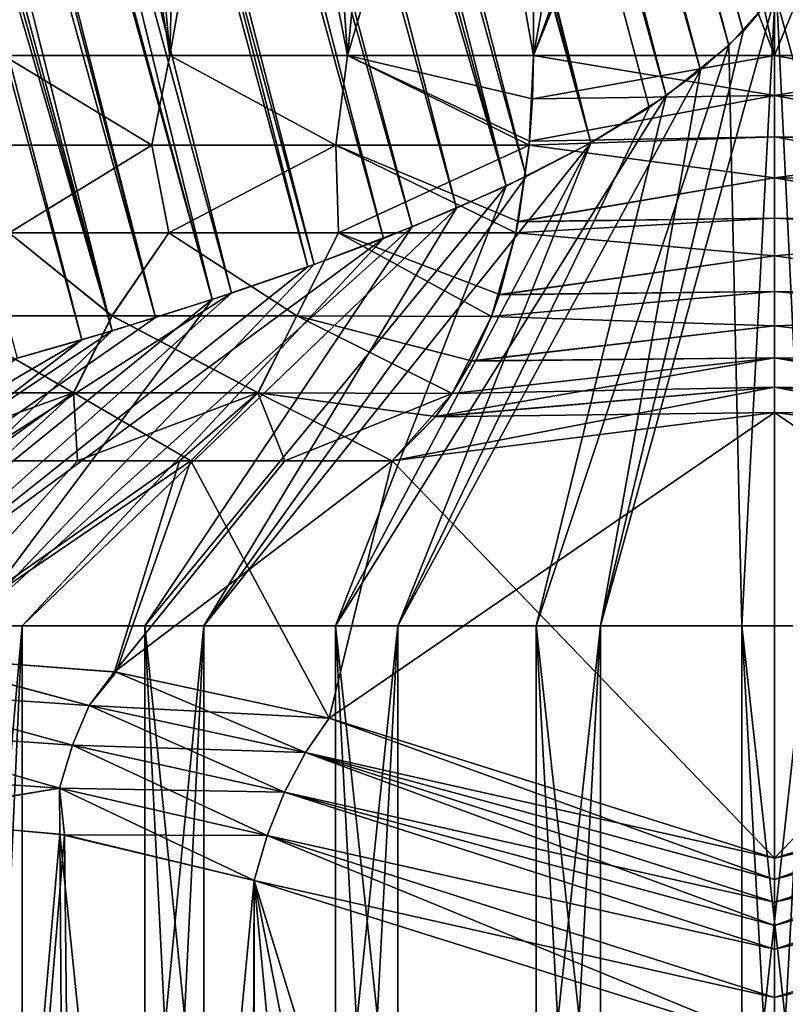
# Model space of a CAD drawing. Header units: metres. Extents: x -31 to 116, y -84 to 84.
# Tile 10 of 256: x -6.58 to 0.09, y -69.3 to -60.72. Entities that reach past the tile are written whole.
import ezdxf

# ---------------------------------------------------------------- set-up
doc = ezdxf.new("R2010")
doc.units = ezdxf.units.M
doc.layers.add('solid_80010000GA_11_1', color=7, linetype='CONTINUOUS')

msp = doc.modelspace()

# ---------------------------------------------------------------- linework, layer by layer
at = {"layer": 'solid_80010000GA_11_1'}
for points in [[(-5.771795, -63.428932, -4.955198), (-16.421789, -25.291836, -4.789121), (-16.833441, -25.271053, -4.592862)], [(-6.600103, -63.669445, -4.562777), (-5.771795, -63.428932, -4.955198), (-16.833441, -25.271053, -4.592862)], [(-5.771795, -63.428932, -4.955198), (-16.017326, -25.30757, -4.944635), (-16.421789, -25.291836, -4.789121)], [(-6.037455, -63.50806, 4.849329), (-16.418364, -25.291962, 4.790592), (-15.907969, -25.31122, 4.98075)], [(-6.037455, -63.50806, 4.849329), (-6.64841, -63.683193, 4.533826), (-16.418364, -25.291962, 4.790592)], [(-5.771795, -63.428932, -4.955198), (-15.323756, -25.32522, -5.133677), (-16.017326, -25.30757, -4.944635)], [(-5.395001, -63.313869, 5.075907), (-15.907969, -25.31122, 4.98075), (-15.319942, -25.325403, 5.134455)], [(-5.395001, -63.313869, 5.075907), (-6.037455, -63.50806, 4.849329), (-15.907969, -25.31122, 4.98075)], [(-4.901332, -63.156532, -5.18506), (-15.131869, -25.328257, -5.169744), (-15.323756, -25.32522, -5.133677)], [(-5.771795, -63.428932, -4.955198), (-4.901332, -63.156532, -5.18506), (-15.323756, -25.32522, -5.133677)], [(-5.395001, -63.313869, 5.075907), (-15.319942, -25.325403, 5.134455), (-15.050123, -25.329367, 5.183045)], [(-4.901332, -63.156532, -5.18506), (-14.2, -25.332458, -5.249977), (-15.131869, -25.328257, -5.169744)], [(-4.734002, -63.101398, 5.209942), (-15.050123, -25.329367, 5.183045), (-14.2, -25.332458, 5.249977)], [(-4.734002, -63.101398, 5.209942), (-5.395001, -63.313869, 5.075907), (-15.050123, -25.329367, 5.183045)], [(-4.067626, -62.871426, 5.249702), (-14.2, -25.332458, 5.249977), (-13.612501, -25.370584, 5.221932)], [(-4.067626, -62.871426, 5.249702), (-4.734002, -63.101398, 5.209942), (-14.2, -25.332458, 5.249977)], [(-4.011663, -62.851063, -5.248735), (-13.646045, -25.366341, -5.225084), (-14.2, -25.332458, -5.249977)], [(-4.901332, -63.156532, -5.18506), (-4.011663, -62.851063, -5.248735), (-14.2, -25.332458, -5.249977)], [(-3.157182, -62.524288, -5.148937), (-13.020623, -25.482998, -5.136703), (-13.646045, -25.366341, -5.225084)], [(-4.011663, -62.851063, -5.248735), (-3.157182, -62.524288, -5.148937), (-13.646045, -25.366341, -5.225084)], [(-3.408896, -62.624702, 5.195279), (-13.612501, -25.370584, 5.221932), (-12.943771, -25.502371, 5.121624)], [(-3.408896, -62.624702, 5.195279), (-4.067626, -62.871426, 5.249702), (-13.612501, -25.370584, 5.221932)], [(-2.340321, -62.167923, -4.891633), (-12.295881, -25.703869, -4.957583), (-13.020623, -25.482998, -5.136703)], [(-3.157182, -62.524288, -5.148937), (-2.340321, -62.167923, -4.891633), (-13.020623, -25.482998, -5.136703)], [(-2.77041, -62.361904, 5.048432), (-12.943771, -25.502371, 5.121624), (-12.162803, -25.752825, 4.915636)], [(-2.77041, -62.361904, 5.048432), (-3.408896, -62.624702, 5.195279), (-12.943771, -25.502371, 5.121624)], [(-2.340321, -62.167923, -4.891633), (-11.477925, -26.038458, -4.653165), (-12.295881, -25.703869, -4.957583)], [(-2.164078, -62.083584, 4.812366), (-12.162803, -25.752825, 4.915636), (-11.288157, -26.126492, 4.565695)], [(-2.164078, -62.083584, 4.812366), (-2.77041, -62.361904, 5.048432), (-12.162803, -25.752825, 4.915636)], [(-1.601485, -61.790482, -4.491797), (-10.647326, -26.446733, -4.216566), (-11.477925, -26.038458, -4.653165)], [(-2.340321, -62.167923, -4.891633), (-1.601485, -61.790482, -4.491797), (-11.477925, -26.038458, -4.653165)], [(-1.601097, -61.790173, 4.491522), (-11.288157, -26.126492, 4.565695), (-10.428024, -26.563536, 4.075611)], [(-1.601097, -61.790173, 4.491522), (-2.164078, -62.083584, 4.812366), (-11.288157, -26.126492, 4.565695)], [(-0.94361, -61.381538, -3.949349), (-9.908733, -26.852304, -3.688219), (-10.647326, -26.446733, -4.216566)], [(-1.601485, -61.790482, -4.491797), (-0.94361, -61.381538, -3.949349), (-10.647326, -26.446733, -4.216566)], [(-0.645895, -61.159073, 3.61807), (-10.428024, -26.563536, 4.075611), (-9.690911, -26.977961, 3.498848)], [(-1.091824, -61.481945, 4.091326), (-1.601097, -61.790173, 4.491522), (-10.428024, -26.563536, 4.075611)], [(-0.645895, -61.159073, 3.61807), (-1.091824, -61.481945, 4.091326), (-10.428024, -26.563536, 4.075611)], [(-0.39715, -60.944038, -3.278925), (-9.308332, -27.204287, -3.116266), (-9.908733, -26.852304, -3.688219)], [(-0.94361, -61.381538, -3.949349), (-0.39715, -60.944038, -3.278925), (-9.908733, -26.852304, -3.688219)], [(-0.272359, -60.821762, 3.078996), (-9.690911, -26.977961, 3.498848), (-9.110988, -27.323584, 2.887191)], [(-0.272359, -60.821762, 3.078996), (-0.645895, -61.159073, 3.61807), (-9.690911, -26.977961, 3.498848)], [(-0.39715, -60.944038, -3.278925), (0.006341, -60.490341, -2.516984), (-9.308332, -27.204287, -3.116266)], [(0.018131, -60.473583, 2.487982), (-0.272359, -60.821762, 3.078996), (-9.110988, -27.323584, 2.887191)], [(-6.685228, -52.108074, -10.085521), (-5.945036, -53.116592, -10.538812), (-6.719588, -61.028931, -10.06266)], [(-6.719588, -61.028931, 10.06266), (-5.270607, -61.028931, 10.891772), (-6.681685, -52.113777, 10.087868)], [(-5.270607, -61.028931, 10.891772), (-5.941387, -53.120853, 10.540869), (-6.681685, -52.113777, 10.087868)], [(-5.945036, -53.116592, -10.538812), (-5.270607, -61.028931, -10.891772), (-6.719588, -61.028931, -10.06266)], [(-5.945036, -53.116592, -10.538812), (-5.095238, -53.969551, -10.974906), (-5.270607, -61.028931, -10.891772)], [(-5.270607, -61.028931, 10.891772), (-5.094625, -53.970078, 10.97519), (-5.941387, -53.120853, 10.540869)], [(-5.095238, -53.969551, -10.974906), (-4.14897, -54.667858, -11.366444), (-5.270607, -61.028931, -10.891772)], [(-5.270607, -61.028931, 10.891772), (-3.721297, -61.028931, 11.513555), (-5.094625, -53.970078, 10.97519)], [(-3.721297, -61.028931, 11.513555), (-4.152587, -54.665592, 11.365123), (-5.094625, -53.970078, 10.97519)], [(-4.14897, -54.667858, -11.366444), (-3.721297, -61.028931, -11.513555), (-5.270607, -61.028931, -10.891772)], [(-3.721297, -61.028931, 11.513555), (-3.144274, -55.201515, 11.684329), (-4.152587, -54.665592, 11.365123)], [(-4.14897, -54.667858, -11.366444), (-3.13884, -55.203888, -11.68579), (-3.721297, -61.028931, -11.513555)], [(-3.721297, -61.028931, 11.513555), (-2.101143, -61.028931, 11.916174), (-3.144274, -55.201515, 11.684329)], [(-3.13884, -55.203888, -11.68579), (-2.101143, -55.580246, -11.916174), (-3.721297, -61.028931, -11.513555)], [(-3.144274, -55.201515, 11.684329), (-2.101143, -61.028931, 11.916174), (-2.101143, -55.580246, 11.916174)], [(-3.721297, -61.028931, -11.513555), (-2.101143, -55.580246, -11.916174), (-2.101143, -61.028931, -11.916174)], [(-1.160091, -55.746929, 12.082107), (-2.101143, -55.580246, 11.916174), (-2.101143, -61.028931, 11.916174)], [(-0.000006, -61.028931, -12.286663), (-2.101143, -55.580246, -11.916174), (-1.160091, -55.746929, -12.082107)], [(-0.000006, -61.028931, -12.286663), (-2.101143, -61.028931, -11.916174), (-2.101143, -55.580246, -11.916174)], [(-0.20767, -55.817253, 12.250044), (-1.160091, -55.746929, 12.082107), (-2.101143, -61.028931, 11.916174)], [(-0.000006, -61.028931, -12.286663), (-1.160091, -55.746929, -12.082107), (-0.000006, -55.833809, -12.286663)], [(-0.20767, -55.817253, 12.250044), (-2.101143, -61.028931, 11.916174), (0.000047, -55.822014, 12.286671)], [(-2.101143, -61.028931, 11.916174), (0.000006, -55.833809, 12.286663), (0.000047, -55.822014, 12.286671)], [(-2.101143, -61.028931, 11.916174), (0.000006, -61.028931, 12.286663), (0.000006, -55.833809, 12.286663)], [(2.101143, -61.028931, -11.916174), (-0.000006, -55.833809, -12.286663), (2.101143, -55.86433, -11.916174)], [(2.101143, -61.028931, -11.916174), (-0.000006, -61.028931, -12.286663), (-0.000006, -55.833809, -12.286663)], [(0.000006, -55.833809, 12.286663), (0.000006, -61.028931, 12.286663), (2.101143, -55.86433, 11.916174)], [(0.000006, -61.028931, 12.286663), (2.101143, -61.028931, 11.916174), (2.101143, -55.86433, 11.916174)], [(0.284575, -66, 12.056642), (0.018131, -60.473583, 2.487982), (0.200581, -60.160397, 1.93518)], [(1.515553, -66, -11.964393), (0.168987, -60.224834, -2.050207), (0.006341, -60.490341, -2.516984)], [(-1.515553, -66, 11.964393), (-0.272359, -60.821762, 3.078996), (0.018131, -60.473583, 2.487982)], [(0.284575, -66, 12.056642), (-1.515553, -66, 11.964393), (0.018131, -60.473583, 2.487982)], [(-0.284575, -66, -12.056642), (0.006341, -60.490341, -2.516984), (-0.39715, -60.944038, -3.278925)], [(-0.284575, -66, -12.056642), (1.515553, -66, -11.964393), (0.006341, -60.490341, -2.516984)], [(-1.515553, -66, 11.964393), (-0.645895, -61.159073, 3.61807), (-0.272359, -60.821762, 3.078996)], [(-2.078346, -66, -11.879565), (-0.39715, -60.944038, -3.278925), (-0.94361, -61.381538, -3.949349)], [(-2.078346, -66, -11.879565), (-0.284575, -66, -12.056642), (-0.39715, -60.944038, -3.278925)], [(-5.427103, -61.811104, 10.883476), (-6.719588, -61.028931, 10.06266), (-6.921403, -61.811104, 9.999884)], [(-5.426916, -61.811104, -10.88357), (-6.921172, -61.811104, -10.000044), (-6.719588, -61.028931, -10.06266)], [(-5.427103, -61.811104, 10.883476), (-5.270607, -61.028931, 10.891772), (-6.719588, -61.028931, 10.06266)], [(-5.426916, -61.811104, -10.88357), (-6.719588, -61.028931, -10.06266), (-5.270607, -61.028931, -10.891772)], [(-3.822219, -61.811104, 11.545308), (-5.270607, -61.028931, 10.891772), (-5.427103, -61.811104, 10.883476)], [(-3.822091, -61.811104, -11.545351), (-5.426916, -61.811104, -10.88357), (-5.270607, -61.028931, -10.891772)], [(-3.822219, -61.811104, 11.545308), (-3.721297, -61.028931, 11.513555), (-5.270607, -61.028931, 10.891772)], [(-3.822091, -61.811104, -11.545351), (-5.270607, -61.028931, -10.891772), (-3.721297, -61.028931, -11.513555)], [(-2.138429, -61.81192, 11.972208), (-3.721297, -61.028931, 11.513555), (-3.822219, -61.811104, 11.545308)], [(-2.138425, -61.811893, -11.972204), (-3.822091, -61.811104, -11.545351), (-3.721297, -61.028931, -11.513555)], [(-2.109815, -61.407291, 11.9292), (-2.101143, -61.028931, 11.916174), (-3.721297, -61.028931, 11.513555)], [(-2.138425, -61.811893, -11.972204), (-3.721297, -61.028931, -11.513555), (-2.101143, -61.028931, -11.916174)], [(-2.135047, -61.776165, 11.967188), (-3.721297, -61.028931, 11.513555), (-2.138429, -61.81192, 11.972208)], [(-2.135047, -61.776165, 11.967188), (-2.109815, -61.407291, 11.9292), (-3.721297, -61.028931, 11.513555)], [(-2.135237, -61.778244, -11.967473), (-2.138425, -61.811893, -11.972204), (-2.101143, -61.028931, -11.916174)], [(-2.109871, -61.408451, -11.92928), (-2.135237, -61.778244, -11.967473), (-2.101143, -61.028931, -11.916174)], [(-0.00002, -61.38018, -12.300786), (-2.109871, -61.408451, -11.92928), (-2.101143, -61.028931, -11.916174)], [(-2.109815, -61.407291, 11.9292), (0.000006, -61.028931, 12.286663), (-2.101143, -61.028931, 11.916174)], [(0.00002, -61.38018, 12.300786), (0.000006, -61.028931, 12.286663), (-2.109815, -61.407291, 11.9292)], [(-0.00002, -61.38018, -12.300786), (-2.101143, -61.028931, -11.916174), (-0.000006, -61.028931, -12.286663)], [(2.109431, -61.407047, -11.92925), (-0.00002, -61.38018, -12.300786), (-0.000006, -61.028931, -12.286663)], [(2.101143, -61.028931, -11.916174), (2.109431, -61.407047, -11.92925), (-0.000006, -61.028931, -12.286663)], [(0.00002, -61.38018, 12.300786), (2.101143, -61.028931, 11.916174), (0.000006, -61.028931, 12.286663)], [(0.00002, -61.38018, 12.300786), (2.109871, -61.408451, 11.92928), (2.101143, -61.028931, 11.916174)], [(-3.281826, -66, 11.604879), (-1.091824, -61.481945, 4.091326), (-0.645895, -61.159073, 3.61807)], [(-1.515553, -66, 11.964393), (-3.281826, -66, 11.604879), (-0.645895, -61.159073, 3.61807)], [(-3.82569, -66, -11.437119), (-0.94361, -61.381538, -3.949349), (-1.601485, -61.790482, -4.491797)], [(-3.82569, -66, -11.437119), (-2.078346, -66, -11.879565), (-0.94361, -61.381538, -3.949349)], [(-0.00002, -61.38018, -12.300786), (-2.135237, -61.778244, -11.967473), (-2.109871, -61.408451, -11.92928)], [(-0.00002, -61.38018, -12.300786), (0.000004, -61.739117, -12.343858), (-2.135237, -61.778244, -11.967473)], [(0.00002, -61.38018, 12.300786), (-2.109815, -61.407291, 11.9292), (-2.135047, -61.776165, 11.967188)], [(-0.000004, -61.739117, 12.343858), (0.00002, -61.38018, 12.300786), (-2.135047, -61.776165, 11.967188)], [(2.13437, -61.775772, -11.967248), (0.000004, -61.739117, -12.343858), (-0.00002, -61.38018, -12.300786)], [(2.109431, -61.407047, -11.92925), (2.13437, -61.775772, -11.967248), (-0.00002, -61.38018, -12.300786)], [(-0.000004, -61.739117, 12.343858), (2.135237, -61.778244, 11.967473), (0.00002, -61.38018, 12.300786)], [(0.00002, -61.38018, 12.300786), (2.135237, -61.778244, 11.967473), (2.109871, -61.408451, 11.92928)], [(-3.281826, -66, 11.604879), (-1.601097, -61.790173, 4.491522), (-1.091824, -61.481945, 4.091326)], [(-4.974788, -66, 10.986132), (-2.164078, -62.083584, 4.812366), (-1.601097, -61.790173, 4.491522)], [(-3.281826, -66, 11.604879), (-4.974788, -66, 10.986132), (-1.601097, -61.790173, 4.491522)], [(-3.82569, -66, -11.437119), (-1.601485, -61.790482, -4.491797), (-2.340321, -62.167923, -4.891633)], [(-0.000004, -61.739117, 12.343858), (-2.135047, -61.776165, 11.967188), (-2.138429, -61.81192, 11.972208)], [(-0.000008, -62.097855, 12.415874), (-0.000004, -61.739117, 12.343858), (-2.138429, -61.81192, 11.972208)], [(0.000004, -61.739117, -12.343858), (-2.138425, -61.811893, -11.972204), (-2.135237, -61.778244, -11.967473)], [(0.000004, -61.739117, -12.343858), (0.000008, -62.097855, -12.415874), (-2.138425, -61.811893, -11.972204)], [(-0.000008, -62.097855, 12.415874), (2.138425, -61.811893, 11.972204), (-0.000004, -61.739117, 12.343858)], [(-0.000004, -61.739117, 12.343858), (2.138425, -61.811893, 11.972204), (2.135237, -61.778244, 11.967473)], [(2.175819, -62.132877, -12.02818), (0.000008, -62.097855, -12.415874), (0.000004, -61.739117, -12.343858)], [(2.137721, -61.811481, -11.972264), (2.175819, -62.132877, -12.02818), (0.000004, -61.739117, -12.343858)], [(2.13437, -61.775772, -11.967248), (2.137721, -61.811481, -11.972264), (0.000004, -61.739117, -12.343858)], [(-5.427103, -61.811104, 10.883476), (-6.921403, -61.811104, 9.999884), (-6.670805, -62.574764, 10.387416)], [(-6.671483, -62.574764, -10.38698), (-6.921172, -61.811104, -10.000044), (-5.426916, -61.811104, -10.88357)], [(-5.279679, -62.574764, -11.158989), (-6.671483, -62.574764, -10.38698), (-5.426916, -61.811104, -10.88357)], [(-5.427103, -61.811104, 10.883476), (-6.670805, -62.574764, 10.387416), (-5.27922, -62.574764, 11.159206)], [(-3.822219, -61.811104, 11.545308), (-5.427103, -61.811104, 10.883476), (-5.27922, -62.574764, 11.159206)], [(-5.279679, -62.574764, -11.158989), (-5.426916, -61.811104, -10.88357), (-3.822091, -61.811104, -11.545351)], [(-3.800118, -62.574764, -11.745516), (-5.279679, -62.574764, -11.158989), (-3.822091, -61.811104, -11.545351)], [(-3.822219, -61.811104, 11.545308), (-5.27922, -62.574764, 11.159206), (-3.799917, -62.574764, 11.745581)], [(-3.822219, -61.811104, 11.545308), (-3.799917, -62.574764, 11.745581), (-2.25445, -62.577015, 12.138105)], [(-2.233855, -62.476048, 12.109679), (-3.822219, -61.811104, 11.545308), (-2.25445, -62.577015, 12.138105)], [(-2.233855, -62.476048, 12.109679), (-2.138429, -61.81192, 11.972208), (-3.822219, -61.811104, 11.545308)], [(-3.800118, -62.574764, -11.745516), (-3.822091, -61.811104, -11.545351), (-2.138425, -61.811893, -11.972204)], [(-2.254445, -62.576984, -12.138096), (-3.800118, -62.574764, -11.745516), (-2.138425, -61.811893, -11.972204)], [(-2.254445, -62.576984, -12.138096), (-2.138425, -61.811893, -11.972204), (-2.234473, -62.479198, -12.110536)], [(0.000008, -62.097855, -12.415874), (-2.234473, -62.479198, -12.110536), (-2.138425, -61.811893, -11.972204)], [(-0.000008, -62.097855, 12.415874), (-2.138429, -61.81192, 11.972208), (-2.233855, -62.476048, 12.109679)], [(-0.000008, -62.097855, 12.415874), (2.234473, -62.479198, 12.110536), (2.138425, -61.811893, 11.972204)], [(-4.974788, -66, 10.986132), (-2.77041, -62.361904, 5.048432), (-2.164078, -62.083584, 4.812366)], [(0.000008, -62.097855, -12.415874), (-0.000001, -62.44677, -12.514938), (-2.234473, -62.479198, -12.110536)], [(0.000001, -62.44677, 12.514938), (-0.000008, -62.097855, 12.415874), (-2.233855, -62.476048, 12.109679)], [(0.000001, -62.44677, 12.514938), (2.234473, -62.479198, 12.110536), (-0.000008, -62.097855, 12.415874)], [(2.233557, -62.475273, -12.109496), (-0.000001, -62.44677, -12.514938), (0.000008, -62.097855, -12.415874)], [(2.175819, -62.132877, -12.02818), (2.233557, -62.475273, -12.109496), (0.000008, -62.097855, -12.415874)], [(-5.487574, -66, -10.739186), (-2.340321, -62.167923, -4.891633), (-3.157182, -62.524288, -5.148937)], [(-5.487574, -66, -10.739186), (-3.82569, -66, -11.437119), (-2.340321, -62.167923, -4.891633)], [(-6.556622, -66, 10.121972), (-3.408896, -62.624702, 5.195279), (-2.77041, -62.361904, 5.048432)], [(-4.974788, -66, 10.986132), (-6.556622, -66, 10.121972), (-2.77041, -62.361904, 5.048432)], [(0.000001, -62.44677, 12.514938), (-2.233855, -62.476048, 12.109679), (-2.25445, -62.577015, 12.138105)], [(-0.000026, -62.776585, 12.637394), (0.000001, -62.44677, 12.514938), (-2.25445, -62.577015, 12.138105)], [(-0.000001, -62.44677, -12.514938), (-2.254445, -62.576984, -12.138096), (-2.234473, -62.479198, -12.110536)], [(-0.000001, -62.44677, -12.514938), (0.000026, -62.776585, -12.637394), (-2.254445, -62.576984, -12.138096)], [(-0.000026, -62.776585, 12.637394), (2.254445, -62.576984, 12.138096), (0.000001, -62.44677, 12.514938)], [(2.254493, -62.576996, -12.138089), (0.000026, -62.776585, -12.637394), (-0.000001, -62.44677, -12.514938)], [(2.233557, -62.475273, -12.109496), (2.254493, -62.576996, -12.138089), (-0.000001, -62.44677, -12.514938)], [(0.000001, -62.44677, 12.514938), (2.254445, -62.576984, 12.138096), (2.234473, -62.479198, 12.110536)], [(-7.026875, -66, -9.801358), (-3.157182, -62.524288, -5.148937), (-4.011663, -62.851063, -5.248735)], [(-7.026875, -66, -9.801358), (-5.487574, -66, -10.739186), (-3.157182, -62.524288, -5.148937)], [(-7.991991, -66, 9.031704), (-4.067626, -62.871426, 5.249702), (-3.408896, -62.624702, 5.195279)], [(-6.556622, -66, 10.121972), (-7.991991, -66, 9.031704), (-3.408896, -62.624702, 5.195279)], [(-5.774073, -63.300285, -11.250481), (-7.274184, -63.300285, -10.344056), (-6.671483, -62.574764, -10.38698)], [(-6.670805, -62.574764, 10.387416), (-7.273824, -63.300285, 10.344309), (-5.773836, -63.300285, 11.250603)], [(-5.774073, -63.300285, -11.250481), (-6.671483, -62.574764, -10.38698), (-5.279679, -62.574764, -11.158989)], [(-5.27922, -62.574764, 11.159206), (-6.670805, -62.574764, 10.387416), (-5.773836, -63.300285, 11.250603)], [(-4.163043, -63.300285, -11.940784), (-5.774073, -63.300285, -11.250481), (-5.279679, -62.574764, -11.158989)], [(-5.27922, -62.574764, 11.159206), (-5.773836, -63.300285, 11.250603), (-4.162955, -63.300285, 11.940814)], [(-4.163043, -63.300285, -11.940784), (-5.279679, -62.574764, -11.158989), (-3.800118, -62.574764, -11.745516)], [(-3.799917, -62.574764, 11.745581), (-5.27922, -62.574764, 11.159206), (-4.162955, -63.300285, 11.940814)], [(-2.466428, -63.304443, -12.404986), (-4.163043, -63.300285, -11.940784), (-3.800118, -62.574764, -11.745516)], [(-3.799917, -62.574764, 11.745581), (-4.162955, -63.300285, 11.940814), (-2.466422, -63.30442, 12.404976)], [(-2.466428, -63.304443, -12.404986), (-3.800118, -62.574764, -11.745516), (-2.254445, -62.576984, -12.138096)], [(-2.398134, -63.113052, 12.323904), (-3.799917, -62.574764, 11.745581), (-2.466422, -63.30442, 12.404976)], [(-2.398134, -63.113052, 12.323904), (-2.25445, -62.577015, 12.138105), (-3.799917, -62.574764, 11.745581)], [(-2.466428, -63.304443, -12.404986), (-2.254445, -62.576984, -12.138096), (-2.399269, -63.116516, -12.325301)], [(0.000026, -62.776585, -12.637394), (-2.399269, -63.116516, -12.325301), (-2.254445, -62.576984, -12.138096)], [(-0.000026, -62.776585, 12.637394), (-2.25445, -62.577015, 12.138105), (-2.398134, -63.113052, 12.323904)], [(-0.000026, -62.776585, 12.637394), (2.399269, -63.116516, 12.325301), (2.254445, -62.576984, 12.138096)], [(2.254493, -62.576996, -12.138089), (2.398131, -63.111996, -12.323409), (0.000026, -62.776585, -12.637394)], [(0.000026, -62.776585, -12.637394), (0.000047, -63.088474, -12.782774), (-2.399269, -63.116516, -12.325301)], [(-0.000047, -63.088474, 12.782774), (-0.000026, -62.776585, 12.637394), (-2.398134, -63.113052, 12.323904)], [(-0.000047, -63.088474, 12.782774), (2.399269, -63.116516, 12.325301), (-0.000026, -62.776585, 12.637394)], [(2.398131, -63.111996, -12.323409), (0.000047, -63.088474, -12.782774), (0.000026, -62.776585, -12.637394)], [(-7.991991, -66, 9.031704), (-4.734002, -63.101398, 5.209942), (-4.067626, -62.871426, 5.249702)], [(-7.026875, -66, -9.801358), (-4.011663, -62.851063, -5.248735), (-4.901332, -63.156532, -5.18506)], [(-9.248833, -66, 7.739683), (-5.395001, -63.313869, 5.075907), (-4.734002, -63.101398, 5.209942)], [(-7.991991, -66, 9.031704), (-9.248833, -66, 7.739683), (-4.734002, -63.101398, 5.209942)], [(-8.409207, -66, -8.644584), (-4.901332, -63.156532, -5.18506), (-5.771795, -63.428932, -4.955198)], [(-8.409207, -66, -8.644584), (-7.026875, -66, -9.801358), (-4.901332, -63.156532, -5.18506)], [(0.000047, -63.088474, -12.782774), (-2.466428, -63.304443, -12.404986), (-2.399269, -63.116516, -12.325301)], [(0.000047, -63.088474, -12.782774), (-0.00004, -63.385376, -12.951366), (-2.466428, -63.304443, -12.404986)], [(-0.000047, -63.088474, 12.782774), (-2.398134, -63.113052, 12.323904), (-2.466422, -63.30442, 12.404976)], [(0.00004, -63.385376, 12.951366), (-0.000047, -63.088474, 12.782774), (-2.466422, -63.30442, 12.404976)], [(-0.000047, -63.088474, 12.782774), (2.466428, -63.304443, 12.404986), (2.399269, -63.116516, 12.325301)], [(0.00004, -63.385376, 12.951366), (2.466428, -63.304443, 12.404986), (-0.000047, -63.088474, 12.782774)], [(2.466653, -63.304363, -12.404899), (-0.00004, -63.385376, -12.951366), (0.000047, -63.088474, -12.782774)], [(2.398131, -63.111996, -12.323409), (2.466653, -63.304363, -12.404899), (0.000047, -63.088474, -12.782774)], [(-9.248833, -66, 7.739683), (-6.037455, -63.50806, 4.849329), (-5.395001, -63.313869, 5.075907)], [(-7.274184, -63.300285, -10.344056), (-6.11079, -63.969765, -11.537991), (-7.607242, -63.969765, -10.611167)], [(-7.273824, -63.300285, 10.344309), (-7.599916, -63.969765, 10.616415), (-6.105484, -63.969765, 11.540799)], [(-5.774073, -63.300285, -11.250481), (-6.11079, -63.969765, -11.537991), (-7.274184, -63.300285, -10.344056)], [(-5.773836, -63.300285, 11.250603), (-7.273824, -63.300285, 10.344309), (-6.105484, -63.969765, 11.540799)], [(-5.774073, -63.300285, -11.250481), (-4.503269, -63.969765, -12.255103), (-6.11079, -63.969765, -11.537991)], [(-5.773836, -63.300285, 11.250603), (-6.105484, -63.969765, 11.540799), (-4.500457, -63.969765, 12.256136)], [(-4.163043, -63.300285, -11.940784), (-4.503269, -63.969765, -12.255103), (-5.774073, -63.300285, -11.250481)], [(-4.162955, -63.300285, 11.940814), (-5.773836, -63.300285, 11.250603), (-4.500457, -63.969765, 12.256136)], [(-4.163043, -63.300285, -11.940784), (-2.808426, -63.976673, -12.755831), (-4.503269, -63.969765, -12.255103)], [(-4.162955, -63.300285, 11.940814), (-4.500457, -63.969765, 12.256136), (-2.808366, -63.976593, 12.755783)], [(-2.466428, -63.304443, -12.404986), (-2.808426, -63.976673, -12.755831), (-4.163043, -63.300285, -11.940784)], [(-2.640674, -63.692631, 12.594753), (-4.162955, -63.300285, 11.940814), (-2.808366, -63.976593, 12.755783)], [(-2.640674, -63.692631, 12.594753), (-2.466422, -63.30442, 12.404976), (-4.162955, -63.300285, 11.940814)], [(-2.642102, -63.695343, -12.5962), (-2.808426, -63.976673, -12.755831), (-2.466428, -63.304443, -12.404986)], [(-0.00004, -63.385376, -12.951366), (-2.642102, -63.695343, -12.5962), (-2.466428, -63.304443, -12.404986)], [(0.00004, -63.385376, 12.951366), (-2.466422, -63.30442, 12.404976), (-2.640674, -63.692631, 12.594753)], [(2.466653, -63.304363, -12.404899), (2.640223, -63.692055, -12.594478), (-0.00004, -63.385376, -12.951366)], [(0.00004, -63.385376, 12.951366), (2.642102, -63.695343, 12.5962), (2.466428, -63.304443, 12.404986)], [(-0.00004, -63.385376, -12.951366), (-0.000054, -63.665703, -13.141728), (-2.642102, -63.695343, -12.5962)], [(0.000054, -63.665703, 13.141728), (0.00004, -63.385376, 12.951366), (-2.640674, -63.692631, 12.594753)], [(2.640223, -63.692055, -12.594478), (-0.000054, -63.665703, -13.141728), (-0.00004, -63.385376, -12.951366)], [(0.000054, -63.665703, 13.141728), (2.642102, -63.695343, 12.5962), (0.00004, -63.385376, 12.951366)], [(-10.299071, -66, 6.27477), (-6.64841, -63.683193, 4.533826), (-6.037455, -63.50806, 4.849329)], [(-9.248833, -66, 7.739683), (-10.299071, -66, 6.27477), (-6.037455, -63.50806, 4.849329)], [(-9.603692, -66, -7.294704), (-5.771795, -63.428932, -4.955198), (-6.600103, -63.669445, -4.562777)], [(-9.603692, -66, -7.294704), (-8.409207, -66, -8.644584), (-5.771795, -63.428932, -4.955198)], [(0.000054, -63.665703, 13.141728), (-2.808366, -63.976593, 12.755783), (-2.954396, -64.176941, 12.880937)], [(-0.000058, -63.920883, 13.347355), (0.000054, -63.665703, 13.141728), (-2.954396, -64.176941, 12.880937)], [(-0.000054, -63.665703, -13.141728), (-2.808426, -63.976673, -12.755831), (-2.642102, -63.695343, -12.5962)], [(-0.000054, -63.665703, -13.141728), (0.000058, -63.920883, -13.347355), (-2.808426, -63.976673, -12.755831)], [(0.000054, -63.665703, 13.141728), (-2.640674, -63.692631, 12.594753), (-2.808366, -63.976593, 12.755783)], [(-0.000058, -63.920883, 13.347355), (2.808426, -63.976673, 12.755831), (0.000054, -63.665703, 13.141728)], [(2.953851, -64.176842, -12.88098), (0.000058, -63.920883, -13.347355), (-0.000054, -63.665703, -13.141728)], [(2.807958, -63.976707, -12.75596), (2.953851, -64.176842, -12.88098), (-0.000054, -63.665703, -13.141728)], [(2.640223, -63.692055, -12.594478), (2.807958, -63.976707, -12.75596), (-0.000054, -63.665703, -13.141728)], [(0.000054, -63.665703, 13.141728), (2.808426, -63.976673, 12.755831), (2.642102, -63.695343, 12.5962)], [(-0.000058, -63.920883, 13.347355), (-3.331102, -64.564468, 13.149087), (0, -64.142731, 13.557908)], [(-0.000058, -63.920883, 13.347355), (-2.954396, -64.176941, 12.880937), (-3.331102, -64.564468, 13.149087)], [(0.000058, -63.920883, -13.347355), (-2.955554, -64.178391, -12.881879), (-2.808426, -63.976673, -12.755831)], [(0.000058, -63.920883, -13.347355), (0, -64.142731, -13.557908), (-2.955554, -64.178391, -12.881879)], [(-0.000058, -63.920883, 13.347355), (0, -64.142731, 13.557908), (2.955554, -64.178391, 12.881879)], [(-0.000058, -63.920883, 13.347355), (2.955554, -64.178391, 12.881879), (2.808426, -63.976673, 12.755831)], [(0.000058, -63.920883, -13.347355), (3.331102, -64.564468, -13.149087), (0, -64.142731, -13.557908)], [(2.953851, -64.176842, -12.88098), (3.331102, -64.564468, -13.149087), (0.000058, -63.920883, -13.347355)], [(-6.11079, -63.969765, -11.537991), (-6.930455, -64.564468, -11.66034), (-7.751734, -64.564468, -11.131278)], [(-7.607242, -63.969765, -10.611167), (-6.11079, -63.969765, -11.537991), (-7.751734, -64.564468, -11.131278)], [(-6.105484, -63.969765, 11.540799), (-7.599916, -63.969765, 10.616415), (-6.750746, -64.564468, 11.765295)], [(-6.11079, -63.969765, -11.537991), (-6.073225, -64.564468, -12.128919), (-6.930455, -64.564468, -11.66034)], [(-6.105484, -63.969765, 11.540799), (-6.750746, -64.564468, 11.765295), (-5.088186, -64.564468, 12.573985)], [(-6.11079, -63.969765, -11.537991), (-4.503269, -63.969765, -12.255103), (-6.073225, -64.564468, -12.128919)], [(-4.500457, -63.969765, 12.256136), (-6.105484, -63.969765, 11.540799), (-5.088186, -64.564468, 12.573985)], [(-4.503269, -63.969765, -12.255103), (-5.184494, -64.564468, -12.534583), (-6.073225, -64.564468, -12.128919)], [(-4.503269, -63.969765, -12.255103), (-4.268869, -64.564468, -12.875228), (-5.184494, -64.564468, -12.534583)], [(-4.500457, -63.969765, 12.256136), (-5.088186, -64.564468, 12.573985), (-3.331102, -64.564468, 13.149087)], [(-4.503269, -63.969765, -12.255103), (-2.808426, -63.976673, -12.755831), (-4.268869, -64.564468, -12.875228)], [(-2.954396, -64.176941, 12.880937), (-4.500457, -63.969765, 12.256136), (-3.331102, -64.564468, 13.149087)], [(-2.954396, -64.176941, 12.880937), (-2.808366, -63.976593, 12.755783), (-4.500457, -63.969765, 12.256136)], [(-2.808426, -63.976673, -12.755831), (-3.331102, -64.564468, -13.149087), (-4.268869, -64.564468, -12.875228)], [(-2.808426, -63.976673, -12.755831), (-2.955554, -64.178391, -12.881879), (-3.331102, -64.564468, -13.149087)], [(0, -64.142731, 13.557908), (-3.331102, -64.564468, 13.149087), (-3.881793, -66.806915, 15.322866)], [(0, -64.142731, 13.557908), (-3.881793, -66.806915, 15.322866), (0, -68.026169, 17.56402)], [(0, -64.142731, -13.557908), (-3.331102, -64.564468, -13.149087), (-2.955554, -64.178391, -12.881879)], [(0, -68.026169, -17.56402), (-3.331102, -64.564468, -13.149087), (0, -64.142731, -13.557908)], [(3.331102, -64.564468, 13.149087), (0, -64.142731, 13.557908), (0, -68.026169, 17.56402)], [(2.955554, -64.178391, 12.881879), (0, -64.142731, 13.557908), (3.331102, -64.564468, 13.149087)], [(0, -64.142731, -13.557908), (3.331102, -64.564468, -13.149087), (3.881793, -66.806915, -15.322866)], [(0, -68.026169, -17.56402), (0, -64.142731, -13.557908), (3.881793, -66.806915, -15.322866)], [(-5.184494, -64.564468, -12.534583), (-5.750956, -66.403008, -14.28913), (-7.602326, -66.264252, -13.236388)], [(-6.073225, -64.564468, -12.128919), (-5.184494, -64.564468, -12.534583), (-7.602326, -66.264252, -13.236388)], [(-6.930455, -64.564468, -11.66034), (-6.073225, -64.564468, -12.128919), (-7.602326, -66.264252, -13.236388)], [(-5.088186, -64.564468, 12.573985), (-7.584932, -66.264297, 13.24642), (-5.737725, -66.404945, 14.296535)], [(-5.088186, -64.564468, 12.573985), (-6.750746, -64.564468, 11.765295), (-7.584932, -66.264297, 13.24642)], [(-3.331102, -64.564468, -13.149087), (-3.881793, -66.806915, -15.322866), (-5.750956, -66.403008, -14.28913)], [(-4.268869, -64.564468, -12.875228), (-3.331102, -64.564468, -13.149087), (-5.750956, -66.403008, -14.28913)], [(-5.184494, -64.564468, -12.534583), (-4.268869, -64.564468, -12.875228), (-5.750956, -66.403008, -14.28913)], [(-5.088186, -64.564468, 12.573985), (-5.737725, -66.404945, 14.296535), (-3.881793, -66.806915, 15.322866)], [(-3.331102, -64.564468, 13.149087), (-5.088186, -64.564468, 12.573985), (-3.881793, -66.806915, 15.322866)], [(0, -68.026169, -17.56402), (-3.881793, -66.806915, -15.322866), (-3.331102, -64.564468, -13.149087)], [(3.881793, -66.806915, 15.322866), (3.331102, -64.564468, 13.149087), (0, -68.026169, 17.56402)], [(-7.991991, -82.309998, 9.031704), (-7.991991, -66, 9.031704), (-6.556622, -66, 10.121972)], [(-7.294704, -82.309998, 9.603692), (-7.991991, -82.309998, 9.031704), (-6.556622, -66, 10.121972)], [(-6.556622, -82.309998, 10.121972), (-7.294704, -82.309998, 9.603692), (-6.556622, -66, 10.121972)], [(-5.487574, -82.309998, -10.739186), (-5.487574, -66, -10.739186), (-7.026875, -66, -9.801358)], [(-6.27477, -82.309998, -10.299071), (-5.487574, -82.309998, -10.739186), (-7.026875, -66, -9.801358)], [(-7.026875, -82.309998, -9.801358), (-6.27477, -82.309998, -10.299071), (-7.026875, -66, -9.801358)], [(-6.556622, -82.309998, 10.121972), (-6.556622, -66, 10.121972), (-4.974788, -66, 10.986132)], [(-5.781872, -82.309998, 10.583646), (-6.556622, -82.309998, 10.121972), (-4.974788, -66, 10.986132)], [(-4.974788, -82.309998, 10.986132), (-5.781872, -82.309998, 10.583646), (-4.974788, -66, 10.986132)], [(-3.82569, -82.309998, -11.437119), (-3.82569, -66, -11.437119), (-5.487574, -66, -10.739186)], [(-4.669689, -82.309998, -11.119245), (-3.82569, -82.309998, -11.437119), (-5.487574, -66, -10.739186)], [(-5.487574, -82.309998, -10.739186), (-4.669689, -82.309998, -11.119245), (-5.487574, -66, -10.739186)], [(-4.974788, -82.309998, 10.986132), (-4.974788, -66, 10.986132), (-3.281826, -66, 11.604879)], [(-4.139883, -82.309998, 11.327178), (-4.974788, -82.309998, 10.986132), (-3.281826, -66, 11.604879)], [(-3.281826, -82.309998, 11.604879), (-4.139883, -82.309998, 11.327178), (-3.281826, -66, 11.604879)], [(-2.078346, -82.309998, -11.879565), (-2.078346, -66, -11.879565), (-3.82569, -66, -11.437119)], [(-2.960295, -82.309998, -11.691033), (-2.078346, -82.309998, -11.879565), (-3.82569, -66, -11.437119)], [(-3.82569, -82.309998, -11.437119), (-2.960295, -82.309998, -11.691033), (-3.82569, -66, -11.437119)], [(-3.281826, -82.309998, 11.604879), (-3.281826, -66, 11.604879), (-1.515553, -66, 11.964393)], [(-2.405415, -82.309998, 11.81768), (-3.281826, -82.309998, 11.604879), (-1.515553, -66, 11.964393)], [(-1.515553, -82.309998, 11.964393), (-2.405415, -82.309998, 11.81768), (-1.515553, -66, 11.964393)], [(-0.284575, -82.309998, -12.056642), (-0.284575, -66, -12.056642), (-2.078346, -66, -11.879565)], [(-1.184773, -82.309998, -12.001663), (-0.284575, -82.309998, -12.056642), (-2.078346, -66, -11.879565)], [(-2.078346, -82.309998, -11.879565), (-1.184773, -82.309998, -12.001663), (-2.078346, -66, -11.879565)], [(-1.515553, -82.309998, 11.964393), (-1.515553, -66, 11.964393), (0.284575, -66, 12.056642)], [(-0.617215, -82.309998, 12.044195), (-1.515553, -82.309998, 11.964393), (0.284575, -66, 12.056642)], [(0.284575, -82.309998, 12.056642), (-0.617215, -82.309998, 12.044195), (0.284575, -66, 12.056642)], [(1.515553, -82.309998, -11.964393), (1.515553, -66, -11.964393), (-0.284575, -66, -12.056642)], [(0.617215, -82.309998, -12.044195), (1.515553, -82.309998, -11.964393), (-0.284575, -66, -12.056642)], [(-0.284575, -82.309998, -12.056642), (0.617215, -82.309998, -12.044195), (-0.284575, -66, -12.056642)], [(-7.864092, -66.568054, 13.37224), (-5.971514, -66.696617, 14.456012), (-7.584932, -66.264297, 13.24642)], [(-5.971513, -66.696617, -14.456013), (-7.864091, -66.568054, -13.372241), (-7.602326, -66.264252, -13.236388)], [(-5.971513, -66.696617, -14.456013), (-7.602326, -66.264252, -13.236388), (-5.750956, -66.403008, -14.28913)], [(-5.971514, -66.696617, 14.456012), (-5.737725, -66.404945, 14.296535), (-7.584932, -66.264297, 13.24642)], [(-5.971514, -66.696617, 14.456012), (-4.087234, -67.104805, 15.516667), (-5.737725, -66.404945, 14.296535)], [(-5.971513, -66.696617, -14.456013), (-5.750956, -66.403008, -14.28913), (-3.881793, -66.806915, -15.322866)], [(-4.087234, -67.104805, 15.516667), (-3.881793, -66.806915, 15.322866), (-5.737725, -66.404945, 14.296535)], [(-7.978994, -66.914391, 13.519655), (-6.119364, -67.040657, 14.589292), (-7.864092, -66.568054, 13.37224)], [(-6.119364, -67.040657, -14.589293), (-7.978994, -66.914391, -13.519656), (-7.864091, -66.568054, -13.372241)], [(-6.119364, -67.040657, 14.589292), (-5.971514, -66.696617, 14.456012), (-7.864092, -66.568054, 13.37224)], [(-6.119364, -67.040657, -14.589293), (-7.864091, -66.568054, -13.372241), (-5.971513, -66.696617, -14.456013)], [(-6.119364, -67.040657, 14.589292), (-4.269574, -67.450096, 15.644641), (-5.971514, -66.696617, 14.456012)], [(-6.119364, -67.040657, -14.589293), (-5.971513, -66.696617, -14.456013), (-4.087235, -67.104805, -15.516667)], [(-4.269574, -67.450096, 15.644641), (-4.087234, -67.104805, 15.516667), (-5.971514, -66.696617, 14.456012)], [(-5.971513, -66.696617, -14.456013), (-3.881793, -66.806915, -15.322866), (-4.087235, -67.104805, -15.516667)], [(0.000098, -68.212723, -17.739122), (-4.087235, -67.104805, -15.516667), (-3.881793, -66.806915, -15.322866)], [(-4.087234, -67.104805, 15.516667), (0, -68.026169, 17.56402), (-3.881793, -66.806915, 15.322866)], [(0.000098, -68.212723, -17.739122), (-3.881793, -66.806915, -15.322866), (0, -68.026169, -17.56402)], [(-0.000098, -68.212723, 17.739122), (3.881793, -66.806915, 15.322866), (0, -68.026169, 17.56402)], [(4.086844, -67.104156, 15.516342), (3.881793, -66.806915, 15.322866), (-0.000098, -68.212723, 17.739122)], [(4.086854, -67.104156, -15.516336), (0, -68.026169, -17.56402), (3.881793, -66.806915, -15.322866)], [(-7.978994, -66.914391, 13.519655), (-8.054446, -67.290306, 13.607412), (-6.232534, -67.415184, 14.658279)], [(-6.232535, -67.415184, -14.658279), (-8.054446, -67.290306, -13.607412), (-7.978994, -66.914391, -13.519656)], [(-7.978994, -66.914391, 13.519655), (-6.232534, -67.415184, 14.658279), (-6.119364, -67.040657, 14.589292)], [(-6.232535, -67.415184, -14.658279), (-7.978994, -66.914391, -13.519656), (-6.119364, -67.040657, -14.589293)], [(-6.232535, -67.415184, -14.658279), (-6.119364, -67.040657, -14.589293), (-4.269574, -67.450096, -15.644642)], [(-6.119364, -67.040657, 14.589292), (-6.232534, -67.415184, 14.658279), (-4.420884, -67.827934, 15.701164)], [(-6.119364, -67.040657, 14.589292), (-4.420884, -67.827934, 15.701164), (-4.269574, -67.450096, 15.644641)], [(-6.119364, -67.040657, -14.589293), (-4.087235, -67.104805, -15.516667), (-4.269574, -67.450096, -15.644642)], [(-4.269574, -67.450096, 15.644641), (-0.000016, -68.408966, 17.890831), (-4.087234, -67.104805, 15.516667)], [(-0.000008, -68.612312, -18.018761), (-4.269574, -67.450096, -15.644642), (-4.087235, -67.104805, -15.516667)], [(0.000016, -68.408966, -17.890831), (-0.000008, -68.612312, -18.018761), (-4.087235, -67.104805, -15.516667)], [(0.000098, -68.212723, -17.739122), (0.000016, -68.408966, -17.890831), (-4.087235, -67.104805, -15.516667)], [(-4.087234, -67.104805, 15.516667), (-0.000098, -68.212723, 17.739122), (0, -68.026169, 17.56402)], [(-4.087234, -67.104805, 15.516667), (-0.000016, -68.408966, 17.890831), (-0.000098, -68.212723, 17.739122)], [(4.086844, -67.104156, 15.516342), (-0.000098, -68.212723, 17.739122), (-0.000016, -68.408966, 17.890831)], [(4.086844, -67.104156, 15.516342), (-0.000016, -68.408966, 17.890831), (0.000008, -68.612312, 18.018761)], [(4.086854, -67.104156, -15.516336), (0.000098, -68.212723, -17.739122), (0, -68.026169, -17.56402)], [(4.269239, -67.449371, 15.644456), (4.086844, -67.104156, 15.516342), (0.000008, -68.612312, 18.018761)], [(4.086854, -67.104156, -15.516336), (0.000016, -68.408966, -17.890831), (0.000098, -68.212723, -17.739122)], [(4.086854, -67.104156, -15.516336), (4.269249, -67.449364, -15.644449), (0.000016, -68.408966, -17.890831)], [(-6.232534, -67.415184, 14.658279), (-8.054446, -67.290306, 13.607412), (-7.836313, -67.678757, 13.777706)], [(-6.232535, -67.415184, -14.658279), (-7.772128, -67.679253, -13.814763), (-8.054446, -67.290306, -13.607412)], [(-6.232534, -67.415184, 14.658279), (-7.836313, -67.678757, 13.777706), (-6.227563, -67.816254, 14.706518)], [(-6.232535, -67.415184, -14.658279), (-6.189086, -67.822365, -14.728733), (-7.772128, -67.679253, -13.814763)], [(-6.232535, -67.415184, -14.658279), (-4.269574, -67.450096, -15.644642), (-4.420885, -67.827934, -15.701164)], [(-6.232535, -67.415184, -14.658279), (-4.420885, -67.827934, -15.701164), (-6.189086, -67.822365, -14.728733)], [(-6.232534, -67.415184, 14.658279), (-6.227563, -67.816254, 14.706518), (-4.534476, -68.221138, 15.684022)], [(-4.420884, -67.827934, 15.701164), (-6.232534, -67.415184, 14.658279), (-4.534476, -68.221138, 15.684022)], [(-0.000027, -68.820259, -18.122688), (-4.420885, -67.827934, -15.701164), (-4.269574, -67.450096, -15.644642)], [(-4.269574, -67.450096, 15.644641), (-4.420884, -67.827934, 15.701164), (0.000027, -68.820259, 18.122688)], [(-4.269574, -67.450096, 15.644641), (0.000027, -68.820259, 18.122688), (0.000008, -68.612312, 18.018761)], [(-4.269574, -67.450096, 15.644641), (0.000008, -68.612312, 18.018761), (-0.000016, -68.408966, 17.890831)], [(-0.000008, -68.612312, -18.018761), (-0.000027, -68.820259, -18.122688), (-4.269574, -67.450096, -15.644642)], [(4.269249, -67.449364, -15.644449), (-0.000027, -68.820259, -18.122688), (-0.000008, -68.612312, -18.018761)], [(4.269249, -67.449364, -15.644449), (4.420627, -67.827148, -15.701118), (-0.000027, -68.820259, -18.122688)], [(4.269249, -67.449364, -15.644449), (-0.000008, -68.612312, -18.018761), (0.000016, -68.408966, -17.890831)], [(4.269239, -67.449371, 15.644456), (0.000008, -68.612312, 18.018761), (0.000027, -68.820259, 18.122688)], [(4.420618, -67.827156, 15.701124), (4.269239, -67.449371, 15.644456), (0.000027, -68.820259, 18.122688)], [(-6.227563, -67.816254, 14.706518), (-7.836313, -67.678757, 13.777706), (-7.629328, -83.871208, 13.897209)], [(-7.772128, -67.679253, -13.814763), (-6.189086, -67.822365, -14.728733), (-7.513272, -83.869957, -13.964214)], [(-6.227563, -67.816254, 14.706518), (-7.629328, -83.871208, 13.897209), (-6.113348, -83.822487, 14.772461)], [(-6.189086, -67.822365, -14.728733), (-6.012578, -83.816856, -14.83064), (-7.513272, -83.869957, -13.964214)], [(-6.227563, -67.816254, 14.706518), (-6.113348, -83.822487, 14.772461), (-4.594779, -83.705444, 15.649207)], [(-4.534476, -68.221138, 15.684022), (-6.227563, -67.816254, 14.706518), (-4.594779, -83.705444, 15.649207)], [(-6.189086, -67.822365, -14.728733), (-4.534477, -68.221138, -15.684022), (-6.012578, -83.816856, -14.83064)], [(-6.189086, -67.822365, -14.728733), (-4.420885, -67.827934, -15.701164), (-4.534477, -68.221138, -15.684022)], [(0, -69.645393, -18.302004), (-4.534477, -68.221138, -15.684022), (-4.420885, -67.827934, -15.701164)], [(-4.420884, -67.827934, 15.701164), (-4.534476, -68.221138, 15.684022), (0.00012, -69.240059, 18.25865)], [(-0.00012, -69.240059, -18.25865), (0, -69.645393, -18.302004), (-4.420885, -67.827934, -15.701164)], [(-0.000027, -68.820259, -18.122688), (-0.00012, -69.240059, -18.25865), (-4.420885, -67.827934, -15.701164)], [(-4.420884, -67.827934, 15.701164), (0.00012, -69.240059, 18.25865), (0.000027, -68.820259, 18.122688)], [(4.420627, -67.827148, -15.701118), (-0.00012, -69.240059, -18.25865), (-0.000027, -68.820259, -18.122688)], [(4.420627, -67.827148, -15.701118), (4.534479, -68.22113, -15.684021), (-0.00012, -69.240059, -18.25865)], [(4.420618, -67.827156, 15.701124), (0, -69.645393, 18.302004), (4.53448, -68.22113, 15.68402)], [(4.420618, -67.827156, 15.701124), (0.00012, -69.240059, 18.25865), (0, -69.645393, 18.302004)], [(4.420618, -67.827156, 15.701124), (0.000027, -68.820259, 18.122688), (0.00012, -69.240059, 18.25865)], [(-4.534477, -68.221138, -15.684022), (-4.521543, -83.698067, -15.691489), (-6.012578, -83.816856, -14.83064)], [(-4.534476, -68.221138, 15.684022), (-4.594779, -83.705444, 15.649207), (-3.097922, -83.526268, 16.513416)], [(0, -69.645393, -18.302004), (-4.521543, -83.698067, -15.691489), (-4.534477, -68.221138, -15.684022)], [(-4.534476, -68.221138, 15.684022), (-3.097922, -83.526268, 16.513416), (-1.564747, -83.283356, 17.398596)], [(-4.534476, -68.221138, 15.684022), (-1.564747, -83.283356, 17.398596), (0, -82.980156, 18.302004)], [(-4.534476, -68.221138, 15.684022), (0, -82.980156, 18.302004), (0, -69.645393, 18.302004)], [(-4.534476, -68.221138, 15.684022), (0, -69.645393, 18.302004), (0.00012, -69.240059, 18.25865)], [(4.534479, -68.22113, -15.684021), (0, -69.645393, -18.302004), (-0.00012, -69.240059, -18.25865)], [(4.534479, -68.22113, -15.684021), (1.564747, -83.283356, -17.398596), (0, -82.980156, -18.302004)], [(4.534479, -68.22113, -15.684021), (0, -82.980156, -18.302004), (0, -69.645393, -18.302004)], [(0, -69.645393, 18.302004), (4.521543, -83.698067, 15.691489), (4.53448, -68.22113, 15.68402)]]:
    msp.add_3dface(points, dxfattribs=at)

doc.saveas('drawing.dxf')
